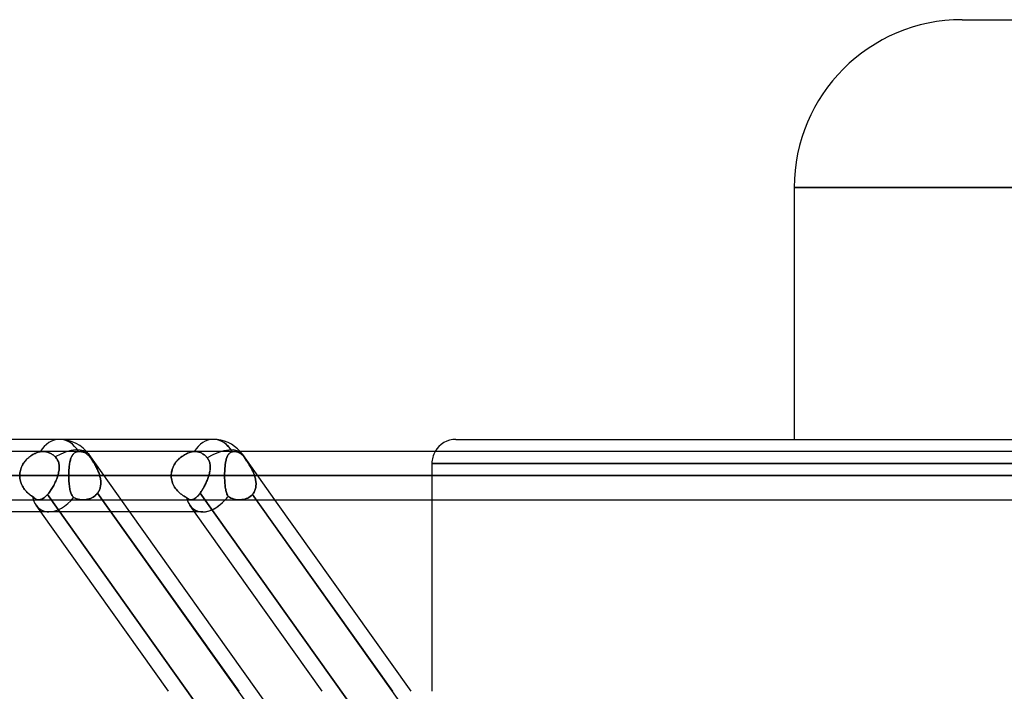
# Model space of a CAD drawing. Header units: millimetres. Extents: x -270 to 270, y -100 to 120.
# Tile 35 of 73: x -81 to -40, y 39 to 68. Entities that reach past the tile are written whole.
import ezdxf

# ---------------------------------------------------------------- set-up
doc = ezdxf.new("R2010")
doc.units = ezdxf.units.MM
doc.layers.add('MAIN-1', color=7, linetype='Continuous')
doc.layers.add('MAIN-2', color=7, linetype='Continuous')

msp = doc.modelspace()

# ---------------------------------------------------------------- linework, layer by layer
at = {"layer": 'MAIN-1'}
for p, q in [((-41.36, 67.5), (0, 67.5)), ((-48.36, 60.5), (0, 60.5)), ((-48.36, 60.5), (-48.36, 50)), ((-72.595, 50), (-139.276, 50)), ((-62.472, 50), (0, 50)), ((138.423, 49.496), (-138.423, 49.496)), ((138.963, 48.489), (-138.963, 48.489)), ((-138.299, 47.481), (138.299, 47.481)), ((-70.808, 47.481), (-65.12, 39.496)), ((-64.333, 39.496), (-70.021, 47.481)), ((-63.472, 47.481), (-63.472, 39.496)), ((-73.035, 46.978), (-138.497, 46.978)), ((-74.455, 39.496), (-79.785, 46.978)), ((-76.861, 46.978), (-71.531, 39.496)), ((-70.744, 39.496), (-76.074, 46.978)), ((-68.044, 39.496), (-73.373, 46.978))]:
    msp.add_line(p, q, dxfattribs=at)
for centre, radius, start, end in [((-41.36, 60.5), 7, 90, 180), ((-72.595, 48.489), 1.511, 41.8077, 90.0001), ((-62.472, 49), 1, 90, 150.2478)]:
    msp.add_arc(centre, radius, start, end, dxfattribs=at)
for major_axis, ratio, start_param, end_param in [((0, -1.511), 0.707107, 2.300517, 3.141593), ((-0.743, -1.441), 0.614789, 0.306691, 1.147938)]:
    msp.add_ellipse((-72.595, 48.489), major_axis=major_axis, ratio=ratio, start_param=start_param, end_param=end_param, dxfattribs=at)
at = {"layer": 'MAIN-2'}
for p, q in [((0, 60.5), (-48.36, 60.5)), ((-80.209, 49.308), (-80.251, 49.276)), ((-80.241, 49.284), (-80.199, 49.315)), ((-80.165, 49.337), (-80.209, 49.308)), ((-80.199, 49.315), (-80.156, 49.343)), ((-80.121, 49.364), (-80.165, 49.337)), ((-80.156, 49.343), (-80.113, 49.369)), ((-80.076, 49.389), (-80.121, 49.364)), ((-80.113, 49.369), (-80.069, 49.392)), ((-80.032, 49.411), (-80.076, 49.389)), ((-80.069, 49.392), (-80.026, 49.414)), ((-79.986, 49.431), (-80.032, 49.411)), ((-80.026, 49.414), (-79.982, 49.433)), ((-79.942, 49.448), (-79.986, 49.431)), ((-79.982, 49.433), (-79.938, 49.45)), ((-79.897, 49.463), (-79.942, 49.448)), ((-79.938, 49.45), (-79.895, 49.464)), ((-79.853, 49.476), (-79.897, 49.463)), ((-79.895, 49.464), (-79.852, 49.476)), ((-79.81, 49.485), (-79.853, 49.476)), ((-79.852, 49.476), (-79.81, 49.485)), ((-79.81, 49.485), (-79.789, 49.489)), ((-79.789, 49.489), (-79.81, 49.485)), ((-79.789, 49.489), (-79.769, 49.491)), ((-79.769, 49.491), (-79.789, 49.489)), ((-79.749, 49.494), (-79.769, 49.491)), ((-79.769, 49.491), (-79.749, 49.493)), ((-79.749, 49.493), (-79.729, 49.495)), ((-79.729, 49.495), (-79.749, 49.494)), ((-79.729, 49.495), (-79.71, 49.496)), ((-79.71, 49.496), (-79.729, 49.495)), ((-79.71, 49.496), (-79.69, 49.496)), ((-79.69, 49.496), (-79.71, 49.496)), ((-79.69, 49.496), (-79.656, 49.495)), ((-79.656, 49.495), (-79.69, 49.496)), ((-79.656, 49.495), (-79.62, 49.492)), ((-79.62, 49.492), (-79.656, 49.495)), ((-79.62, 49.492), (-79.583, 49.487)), ((-79.583, 49.487), (-79.62, 49.492)), ((-79.583, 49.487), (-79.547, 49.48)), ((-79.547, 49.48), (-79.583, 49.487)), ((-79.547, 49.48), (-79.51, 49.471)), ((-79.51, 49.471), (-79.547, 49.48)), ((-79.51, 49.471), (-79.474, 49.459)), ((-79.474, 49.459), (-79.51, 49.471)), ((-79.474, 49.459), (-79.439, 49.446)), ((-79.439, 49.446), (-79.474, 49.459)), ((-79.439, 49.446), (-79.405, 49.431)), ((-79.405, 49.431), (-79.439, 49.446)), ((-79.405, 49.431), (-79.373, 49.415)), ((-79.373, 49.415), (-79.405, 49.431)), ((-79.373, 49.415), (-79.341, 49.396)), ((-79.341, 49.396), (-79.373, 49.415)), ((-79.341, 49.396), (-79.309, 49.376)), ((-79.309, 49.376), (-79.341, 49.396)), ((-79.309, 49.376), (-79.277, 49.353)), ((-79.277, 49.353), (-79.309, 49.376)), ((-79.277, 49.353), (-79.245, 49.328)), ((-79.245, 49.328), (-79.277, 49.353)), ((-79.245, 49.328), (-79.215, 49.301)), ((-79.215, 49.301), (-79.245, 49.328)), ((-79.215, 49.301), (-79.185, 49.273)), ((-79.185, 49.273), (-79.215, 49.301)), ((-78.498, 49.288), (-78.514, 49.253)), ((-78.505, 49.275), (-78.49, 49.304)), ((-78.481, 49.32), (-78.498, 49.288)), ((-78.49, 49.304), (-78.475, 49.331)), ((-78.463, 49.35), (-78.481, 49.32)), ((-78.475, 49.331), (-78.458, 49.356)), ((-78.442, 49.377), (-78.463, 49.35)), ((-78.458, 49.356), (-78.44, 49.379)), ((-78.42, 49.401), (-78.442, 49.377)), ((-78.44, 49.379), (-78.421, 49.4)), ((-78.421, 49.4), (-78.401, 49.419)), ((-78.397, 49.423), (-78.42, 49.401)), ((-78.401, 49.419), (-78.379, 49.437)), ((-78.371, 49.442), (-78.397, 49.423)), ((-78.379, 49.437), (-78.355, 49.452)), ((-78.343, 49.458), (-78.371, 49.442)), ((-78.355, 49.452), (-78.329, 49.465)), ((-78.313, 49.472), (-78.343, 49.458)), ((-78.329, 49.465), (-78.302, 49.476)), ((-78.281, 49.482), (-78.313, 49.472)), ((-78.302, 49.476), (-78.272, 49.485)), ((-78.246, 49.49), (-78.281, 49.482)), ((-78.272, 49.485), (-78.241, 49.491)), ((-78.209, 49.495), (-78.246, 49.49)), ((-78.241, 49.491), (-78.209, 49.495)), ((-78.203, 49.495), (-78.209, 49.495)), ((-78.209, 49.495), (-78.203, 49.495)), ((-78.197, 49.496), (-78.203, 49.495)), ((-78.203, 49.495), (-78.197, 49.496)), ((-78.19, 49.496), (-78.197, 49.496)), ((-78.197, 49.496), (-78.19, 49.496)), ((-78.184, 49.496), (-78.19, 49.496)), ((-78.19, 49.496), (-78.184, 49.496)), ((-78.178, 49.496), (-78.184, 49.496)), ((-78.184, 49.496), (-78.178, 49.496)), ((-78.172, 49.496), (-78.178, 49.496)), ((-78.178, 49.496), (-78.172, 49.496)), ((-78.144, 49.495), (-78.172, 49.496)), ((-78.172, 49.496), (-78.144, 49.495)), ((-78.115, 49.493), (-78.144, 49.495)), ((-78.144, 49.495), (-78.115, 49.493)), ((-78.085, 49.488), (-78.115, 49.493)), ((-78.115, 49.493), (-78.085, 49.488)), ((-78.055, 49.481), (-78.085, 49.488)), ((-78.085, 49.488), (-78.055, 49.481)), ((-78.025, 49.472), (-78.055, 49.481)), ((-78.055, 49.481), (-78.025, 49.472)), ((-77.996, 49.462), (-78.025, 49.472)), ((-78.025, 49.472), (-77.996, 49.462)), ((-77.967, 49.449), (-77.996, 49.462)), ((-77.996, 49.462), (-77.967, 49.449)), ((-77.94, 49.435), (-77.967, 49.449)), ((-77.967, 49.449), (-77.94, 49.435)), ((-77.913, 49.42), (-77.94, 49.435)), ((-77.94, 49.435), (-77.913, 49.42)), ((-77.887, 49.403), (-77.913, 49.42)), ((-77.913, 49.42), (-77.887, 49.403)), ((-77.861, 49.384), (-77.887, 49.403)), ((-77.887, 49.403), (-77.861, 49.384)), ((-77.835, 49.363), (-77.861, 49.384)), ((-77.861, 49.384), (-77.835, 49.363)), ((-77.809, 49.339), (-77.835, 49.363)), ((-77.835, 49.363), (-77.809, 49.339)), ((-77.784, 49.314), (-77.809, 49.339)), ((-77.809, 49.339), (-77.784, 49.314)), ((-77.759, 49.288), (-77.784, 49.314)), ((-77.784, 49.314), (-77.759, 49.288)), ((-76.074, 46.978), (-77.775, 49.366)), ((-77.736, 49.26), (-77.759, 49.288)), ((-77.759, 49.288), (-77.736, 49.26)), ((-73.901, 49.288), (-73.946, 49.253)), ((-73.918, 49.275), (-73.878, 49.304)), ((-73.854, 49.32), (-73.901, 49.288)), ((-73.878, 49.304), (-73.838, 49.331)), ((-73.807, 49.35), (-73.854, 49.32)), ((-73.838, 49.331), (-73.797, 49.356)), ((-73.76, 49.377), (-73.807, 49.35)), ((-73.797, 49.356), (-73.756, 49.379)), ((-73.713, 49.401), (-73.76, 49.377)), ((-73.756, 49.379), (-73.715, 49.4)), ((-73.715, 49.4), (-73.673, 49.419)), ((-73.665, 49.423), (-73.713, 49.401)), ((-73.673, 49.419), (-73.632, 49.437)), ((-73.618, 49.442), (-73.665, 49.423)), ((-73.632, 49.437), (-73.59, 49.452)), ((-73.571, 49.458), (-73.618, 49.442)), ((-73.59, 49.452), (-73.549, 49.465)), ((-73.525, 49.472), (-73.571, 49.458)), ((-73.549, 49.465), (-73.508, 49.476)), ((-73.479, 49.482), (-73.525, 49.472)), ((-73.508, 49.476), (-73.468, 49.485)), ((-73.435, 49.49), (-73.479, 49.482)), ((-73.468, 49.485), (-73.429, 49.491)), ((-73.392, 49.495), (-73.435, 49.49)), ((-73.429, 49.491), (-73.392, 49.495)), ((-73.392, 49.495), (-73.385, 49.495)), ((-73.385, 49.495), (-73.392, 49.495)), ((-73.385, 49.495), (-73.378, 49.496)), ((-73.378, 49.496), (-73.385, 49.495)), ((-73.378, 49.496), (-73.372, 49.496)), ((-73.372, 49.496), (-73.378, 49.496)), ((-73.372, 49.496), (-73.365, 49.496)), ((-73.365, 49.496), (-73.372, 49.496)), ((-73.365, 49.496), (-73.358, 49.496)), ((-73.358, 49.496), (-73.365, 49.496)), ((-73.358, 49.496), (-73.352, 49.496)), ((-73.352, 49.496), (-73.358, 49.496)), ((-73.352, 49.496), (-73.321, 49.495)), ((-73.321, 49.495), (-73.352, 49.496)), ((-73.321, 49.495), (-73.288, 49.493)), ((-73.288, 49.493), (-73.321, 49.495)), ((-73.288, 49.493), (-73.256, 49.488)), ((-73.256, 49.488), (-73.288, 49.493)), ((-73.256, 49.488), (-73.223, 49.481)), ((-73.223, 49.481), (-73.256, 49.488)), ((-73.223, 49.481), (-73.19, 49.472)), ((-73.19, 49.472), (-73.223, 49.481)), ((-73.19, 49.472), (-73.157, 49.462)), ((-73.157, 49.462), (-73.19, 49.472)), ((-73.157, 49.462), (-73.126, 49.449)), ((-73.126, 49.449), (-73.157, 49.462)), ((-73.126, 49.449), (-73.095, 49.435)), ((-73.095, 49.435), (-73.126, 49.449)), ((-73.095, 49.435), (-73.066, 49.42)), ((-73.066, 49.42), (-73.095, 49.435)), ((-73.066, 49.42), (-73.037, 49.403)), ((-73.037, 49.403), (-73.066, 49.42)), ((-73.037, 49.403), (-73.008, 49.384)), ((-73.008, 49.384), (-73.037, 49.403)), ((-73.008, 49.384), (-72.979, 49.363)), ((-72.979, 49.363), (-73.008, 49.384)), ((-72.979, 49.363), (-72.95, 49.339)), ((-72.95, 49.339), (-72.979, 49.363)), ((-72.95, 49.339), (-72.922, 49.314)), ((-72.922, 49.314), (-72.95, 49.339)), ((-72.922, 49.314), (-72.895, 49.288)), ((-72.895, 49.288), (-72.922, 49.314)), ((-72.895, 49.288), (-72.869, 49.26)), ((-72.869, 49.26), (-72.895, 49.288)), ((-72.001, 49.308), (-72.016, 49.276)), ((-72.012, 49.284), (-71.997, 49.315)), ((-71.985, 49.337), (-72.001, 49.308)), ((-71.997, 49.315), (-71.981, 49.343)), ((-71.967, 49.364), (-71.985, 49.337)), ((-71.981, 49.343), (-71.964, 49.369)), ((-71.948, 49.389), (-71.967, 49.364)), ((-71.964, 49.369), (-71.945, 49.392)), ((-71.927, 49.411), (-71.948, 49.389)), ((-71.945, 49.392), (-71.924, 49.414)), ((-71.904, 49.431), (-71.927, 49.411)), ((-71.924, 49.414), (-71.901, 49.433)), ((-71.879, 49.448), (-71.904, 49.431)), ((-71.901, 49.433), (-71.877, 49.45)), ((-71.852, 49.463), (-71.879, 49.448)), ((-71.877, 49.45), (-71.85, 49.464)), ((-71.823, 49.476), (-71.852, 49.463)), ((-71.85, 49.464), (-71.822, 49.476)), ((-71.791, 49.485), (-71.823, 49.476)), ((-71.822, 49.476), (-71.791, 49.485)), ((-71.775, 49.489), (-71.791, 49.485)), ((-71.791, 49.485), (-71.775, 49.489)), ((-71.76, 49.491), (-71.775, 49.489)), ((-71.775, 49.489), (-71.76, 49.491)), ((-71.745, 49.494), (-71.76, 49.491)), ((-71.76, 49.491), (-71.745, 49.493)), ((-71.729, 49.495), (-71.745, 49.494)), ((-71.745, 49.493), (-71.729, 49.495)), ((-71.714, 49.496), (-71.729, 49.495)), ((-71.729, 49.495), (-71.714, 49.496)), ((-71.7, 49.496), (-71.714, 49.496)), ((-71.714, 49.496), (-71.7, 49.496)), ((-71.673, 49.495), (-71.7, 49.496)), ((-71.7, 49.496), (-71.673, 49.495)), ((-71.646, 49.492), (-71.673, 49.495)), ((-71.673, 49.495), (-71.646, 49.492)), ((-71.618, 49.487), (-71.646, 49.492)), ((-71.646, 49.492), (-71.618, 49.487)), ((-71.59, 49.48), (-71.618, 49.487)), ((-71.618, 49.487), (-71.59, 49.48)), ((-71.562, 49.471), (-71.59, 49.48)), ((-71.59, 49.48), (-71.562, 49.471)), ((-71.535, 49.459), (-71.562, 49.471)), ((-71.562, 49.471), (-71.535, 49.459)), ((-71.508, 49.446), (-71.535, 49.459)), ((-71.535, 49.459), (-71.508, 49.446)), ((-71.482, 49.431), (-71.508, 49.446)), ((-71.508, 49.446), (-71.482, 49.431)), ((-71.458, 49.415), (-71.482, 49.431)), ((-71.482, 49.431), (-71.458, 49.415)), ((-71.434, 49.396), (-71.458, 49.415)), ((-71.458, 49.415), (-71.434, 49.396)), ((-71.409, 49.376), (-71.434, 49.396)), ((-71.434, 49.396), (-71.409, 49.376)), ((-71.385, 49.353), (-71.409, 49.376)), ((-71.409, 49.376), (-71.385, 49.353)), ((-71.361, 49.328), (-71.385, 49.353)), ((-71.385, 49.353), (-71.361, 49.328)), ((-70.021, 47.481), (-71.364, 49.366)), ((-71.337, 49.301), (-71.361, 49.328)), ((-71.361, 49.328), (-71.337, 49.301)), ((-71.315, 49.273), (-71.337, 49.301)), ((-71.337, 49.301), (-71.315, 49.273)), ((-80.563, 48.909), (-80.587, 48.86)), ((-80.584, 48.865), (-80.56, 48.915)), ((-80.536, 48.957), (-80.563, 48.909)), ((-80.56, 48.915), (-80.533, 48.963)), ((-80.508, 49.003), (-80.536, 48.957)), ((-80.533, 48.963), (-80.503, 49.01)), ((-80.476, 49.047), (-80.508, 49.003)), ((-80.503, 49.01), (-80.471, 49.055)), ((-80.443, 49.09), (-80.476, 49.047)), ((-80.471, 49.055), (-80.437, 49.098)), ((-80.408, 49.131), (-80.443, 49.09)), ((-80.437, 49.098), (-80.401, 49.14)), ((-80.371, 49.17), (-80.408, 49.131)), ((-80.401, 49.14), (-80.363, 49.179)), ((-80.333, 49.208), (-80.371, 49.17)), ((-80.363, 49.179), (-80.323, 49.216)), ((-80.293, 49.243), (-80.333, 49.208)), ((-80.323, 49.216), (-80.283, 49.251)), ((-80.251, 49.276), (-80.293, 49.243)), ((-80.283, 49.251), (-80.241, 49.284)), ((-79.185, 49.273), (-79.157, 49.242)), ((-79.157, 49.242), (-79.185, 49.273)), ((-79.157, 49.242), (-79.131, 49.209)), ((-79.13, 49.208), (-79.157, 49.242)), ((-79.131, 49.209), (-79.107, 49.174)), ((-79.107, 49.174), (-79.13, 49.208)), ((-79.107, 49.174), (-79.087, 49.137)), ((-79.086, 49.137), (-79.107, 49.174)), ((-79.087, 49.137), (-79.069, 49.1)), ((-79.069, 49.099), (-79.086, 49.137)), ((-79.069, 49.1), (-79.054, 49.061)), ((-79.054, 49.061), (-79.069, 49.099)), ((-79.054, 49.061), (-79.042, 49.021)), ((-79.042, 49.021), (-79.054, 49.061)), ((-79.042, 49.021), (-79.033, 48.98)), ((-79.033, 48.981), (-79.042, 49.021)), ((-79.027, 48.939), (-79.033, 48.981)), ((-79.033, 48.98), (-79.027, 48.939)), ((-79.027, 48.939), (-79.022, 48.897)), ((-79.023, 48.898), (-79.027, 48.939)), ((-79.021, 48.855), (-79.023, 48.898)), ((-79.022, 48.897), (-79.021, 48.854)), ((-78.598, 48.893), (-78.604, 48.839)), ((-78.604, 48.842), (-78.599, 48.889)), ((-78.599, 48.889), (-78.593, 48.934)), ((-78.591, 48.945), (-78.598, 48.893)), ((-78.593, 48.934), (-78.586, 48.979)), ((-78.584, 48.996), (-78.591, 48.945)), ((-78.586, 48.979), (-78.579, 49.021)), ((-78.575, 49.044), (-78.584, 48.996)), ((-78.579, 49.021), (-78.571, 49.063)), ((-78.565, 49.09), (-78.575, 49.044)), ((-78.571, 49.063), (-78.562, 49.103)), ((-78.554, 49.135), (-78.565, 49.09)), ((-78.562, 49.103), (-78.552, 49.141)), ((-78.542, 49.177), (-78.554, 49.135)), ((-78.552, 49.141), (-78.542, 49.177)), ((-78.529, 49.216), (-78.542, 49.177)), ((-78.542, 49.177), (-78.53, 49.212)), ((-78.53, 49.212), (-78.518, 49.244)), ((-78.514, 49.253), (-78.529, 49.216)), ((-78.518, 49.244), (-78.505, 49.275)), ((-77.714, 49.231), (-77.736, 49.26)), ((-77.736, 49.26), (-77.714, 49.231)), ((-77.692, 49.2), (-77.714, 49.231)), ((-77.714, 49.231), (-77.691, 49.2)), ((-77.669, 49.168), (-77.692, 49.2)), ((-77.691, 49.2), (-77.669, 49.167)), ((-77.646, 49.134), (-77.669, 49.168)), ((-77.669, 49.167), (-77.645, 49.133)), ((-77.623, 49.099), (-77.646, 49.134)), ((-77.645, 49.133), (-77.622, 49.097)), ((-77.6, 49.063), (-77.623, 49.099)), ((-77.622, 49.097), (-77.598, 49.061)), ((-77.577, 49.027), (-77.6, 49.063)), ((-77.598, 49.061), (-77.575, 49.024)), ((-77.554, 48.989), (-77.577, 49.027)), ((-77.575, 49.024), (-77.552, 48.985)), ((-77.532, 48.951), (-77.554, 48.989)), ((-77.552, 48.985), (-77.529, 48.947)), ((-77.51, 48.912), (-77.532, 48.951)), ((-77.529, 48.947), (-77.507, 48.907)), ((-77.488, 48.872), (-77.51, 48.912)), ((-77.507, 48.907), (-77.485, 48.867)), ((-74.246, 48.893), (-74.271, 48.839)), ((-74.27, 48.842), (-74.248, 48.889)), ((-74.248, 48.889), (-74.223, 48.934)), ((-74.217, 48.945), (-74.246, 48.893)), ((-74.223, 48.934), (-74.197, 48.979)), ((-74.185, 48.996), (-74.217, 48.945)), ((-74.197, 48.979), (-74.167, 49.021)), ((-74.151, 49.044), (-74.185, 48.996)), ((-74.167, 49.021), (-74.136, 49.063)), ((-74.114, 49.09), (-74.151, 49.044)), ((-74.136, 49.063), (-74.103, 49.103)), ((-74.075, 49.135), (-74.114, 49.09)), ((-74.103, 49.103), (-74.069, 49.141)), ((-74.033, 49.177), (-74.075, 49.135)), ((-74.069, 49.141), (-74.033, 49.177)), ((-73.99, 49.216), (-74.033, 49.177)), ((-74.033, 49.177), (-73.996, 49.212)), ((-73.996, 49.212), (-73.957, 49.244)), ((-73.946, 49.253), (-73.99, 49.216)), ((-73.957, 49.244), (-73.918, 49.275)), ((-72.869, 49.26), (-72.845, 49.231)), ((-72.845, 49.231), (-72.869, 49.26)), ((-72.845, 49.231), (-72.821, 49.2)), ((-72.822, 49.2), (-72.845, 49.231)), ((-72.8, 49.168), (-72.822, 49.2)), ((-72.821, 49.2), (-72.8, 49.167)), ((-72.782, 49.134), (-72.8, 49.168)), ((-72.8, 49.167), (-72.781, 49.133)), ((-72.766, 49.099), (-72.782, 49.134)), ((-72.781, 49.133), (-72.765, 49.097)), ((-72.752, 49.063), (-72.766, 49.099)), ((-72.765, 49.097), (-72.752, 49.061)), ((-72.741, 49.027), (-72.752, 49.063)), ((-72.752, 49.061), (-72.741, 49.024)), ((-72.733, 48.989), (-72.741, 49.027)), ((-72.741, 49.024), (-72.732, 48.985)), ((-72.726, 48.951), (-72.733, 48.989)), ((-72.732, 48.985), (-72.726, 48.947)), ((-72.722, 48.912), (-72.726, 48.951)), ((-72.726, 48.947), (-72.722, 48.907)), ((-72.72, 48.872), (-72.722, 48.912)), ((-72.722, 48.907), (-72.719, 48.867)), ((-72.103, 48.865), (-72.098, 48.915)), ((-72.098, 48.909), (-72.103, 48.86)), ((-72.098, 48.915), (-72.092, 48.963)), ((-72.093, 48.957), (-72.098, 48.909)), ((-72.086, 49.003), (-72.093, 48.957)), ((-72.092, 48.963), (-72.085, 49.01)), ((-72.079, 49.047), (-72.086, 49.003)), ((-72.085, 49.01), (-72.078, 49.055)), ((-72.071, 49.09), (-72.079, 49.047)), ((-72.078, 49.055), (-72.069, 49.098)), ((-72.062, 49.131), (-72.071, 49.09)), ((-72.069, 49.098), (-72.06, 49.14)), ((-72.052, 49.17), (-72.062, 49.131)), ((-72.06, 49.14), (-72.05, 49.179)), ((-72.041, 49.208), (-72.052, 49.17)), ((-72.05, 49.179), (-72.038, 49.216)), ((-72.029, 49.243), (-72.041, 49.208)), ((-72.038, 49.216), (-72.026, 49.251)), ((-72.016, 49.276), (-72.029, 49.243)), ((-72.026, 49.251), (-72.012, 49.284)), ((-71.292, 49.242), (-71.315, 49.273)), ((-71.315, 49.273), (-71.292, 49.242)), ((-71.268, 49.208), (-71.292, 49.242)), ((-71.292, 49.242), (-71.268, 49.209)), ((-71.268, 49.209), (-71.244, 49.174)), ((-71.243, 49.174), (-71.268, 49.208)), ((-71.244, 49.174), (-71.218, 49.137)), ((-71.218, 49.137), (-71.243, 49.174)), ((-71.192, 49.099), (-71.218, 49.137)), ((-71.218, 49.137), (-71.193, 49.1)), ((-71.193, 49.1), (-71.167, 49.061)), ((-71.167, 49.061), (-71.192, 49.099)), ((-71.141, 49.021), (-71.167, 49.061)), ((-71.167, 49.061), (-71.141, 49.021)), ((-71.116, 48.981), (-71.141, 49.021)), ((-71.141, 49.021), (-71.115, 48.98)), ((-71.09, 48.939), (-71.116, 48.981)), ((-71.115, 48.98), (-71.09, 48.939)), ((-71.065, 48.898), (-71.09, 48.939)), ((-71.09, 48.939), (-71.065, 48.897)), ((-71.041, 48.855), (-71.065, 48.898)), ((-71.065, 48.897), (-71.04, 48.854)), ((-63.472, 49), (-63.472, 47.481)), ((0, 49), (-63.472, 49)), ((-63.472, 49), (0, 49)), ((-138.963, 48.489), (138.963, 48.489)), ((137.431, 48.489), (-137.431, 48.489)), ((-137.431, 48.489), (137.431, 48.489)), ((-127.737, 48.489), (127.737, 48.489)), ((127.737, 48.489), (-127.737, 48.489)), ((126.312, 48.489), (-126.312, 48.489)), ((-126.312, 48.489), (126.312, 48.489)), ((-116.617, 48.489), (116.617, 48.489)), ((116.617, 48.489), (-116.617, 48.489)), ((115.192, 48.489), (-115.192, 48.489)), ((-115.192, 48.489), (115.192, 48.489)), ((-79.079, 48.489), (-106.191, 48.489)), ((-106.191, 48.489), (-79.079, 48.489)), ((-105.496, 48.489), (105.496, 48.489)), ((105.496, 48.489), (-105.496, 48.489)), ((104.07, 48.489), (-104.07, 48.489)), ((-104.07, 48.489), (104.07, 48.489)), ((-94.373, 48.489), (94.373, 48.489)), ((94.373, 48.489), (-94.373, 48.489)), ((92.947, 48.489), (-92.947, 48.489)), ((-92.947, 48.489), (92.947, 48.489)), ((-88.312, 48.489), (-78.62, 48.489)), ((-78.62, 48.489), (-88.312, 48.489)), ((-74.346, 48.489), (-84.038, 48.489)), ((-84.038, 48.489), (-74.346, 48.489)), ((-83.248, 48.489), (83.248, 48.489)), ((83.248, 48.489), (-83.248, 48.489)), ((81.821, 48.489), (-81.821, 48.489)), ((-81.821, 48.489), (81.821, 48.489)), ((-81.821, 48.489), (-72.119, 48.489)), ((-72.119, 48.489), (-81.821, 48.489)), ((-80.668, 48.489), (-80.666, 48.544)), ((-80.666, 48.544), (-80.668, 48.489)), ((-80.668, 48.489), (-80.666, 48.432)), ((-80.666, 48.432), (-80.668, 48.489)), ((-80.666, 48.544), (-80.661, 48.6)), ((-80.661, 48.598), (-80.666, 48.544)), ((-80.661, 48.6), (-80.652, 48.654)), ((-80.652, 48.652), (-80.661, 48.598)), ((-80.652, 48.654), (-80.64, 48.708)), ((-80.641, 48.706), (-80.652, 48.652)), ((-80.626, 48.758), (-80.641, 48.706)), ((-80.64, 48.708), (-80.625, 48.762)), ((-80.608, 48.81), (-80.626, 48.758)), ((-80.625, 48.762), (-80.606, 48.814)), ((-80.587, 48.86), (-80.608, 48.81)), ((-80.606, 48.814), (-80.584, 48.865)), ((-79.079, 48.489), (-79.093, 48.443)), ((-79.093, 48.443), (-79.079, 48.489)), ((-79.065, 48.536), (-79.079, 48.489)), ((-79.079, 48.489), (-79.065, 48.536)), ((-79.053, 48.583), (-79.065, 48.536)), ((-79.065, 48.536), (-79.053, 48.583)), ((-79.043, 48.63), (-79.053, 48.583)), ((-79.053, 48.583), (-79.043, 48.63)), ((-79.035, 48.676), (-79.043, 48.63)), ((-79.043, 48.63), (-79.035, 48.676)), ((-79.035, 48.676), (-79.028, 48.722)), ((-79.028, 48.721), (-79.035, 48.676)), ((-79.028, 48.722), (-79.024, 48.767)), ((-79.024, 48.766), (-79.028, 48.721)), ((-79.021, 48.811), (-79.024, 48.766)), ((-79.024, 48.767), (-79.021, 48.811)), ((-79.021, 48.811), (-79.021, 48.855)), ((-79.021, 48.854), (-79.021, 48.811)), ((-78.618, 48.609), (-78.62, 48.549)), ((-78.62, 48.541), (-78.619, 48.592)), ((-78.62, 48.549), (-78.62, 48.489)), ((-78.62, 48.489), (-78.62, 48.541)), ((-78.62, 48.489), (-74.346, 48.489)), ((-74.346, 48.489), (-78.62, 48.489)), ((-78.62, 48.425), (-78.62, 48.489)), ((-78.62, 48.489), (-78.62, 48.426)), ((-78.619, 48.592), (-78.617, 48.644)), ((-78.616, 48.668), (-78.618, 48.609)), ((-78.617, 48.644), (-78.615, 48.694)), ((-78.613, 48.726), (-78.616, 48.668)), ((-78.615, 48.694), (-78.612, 48.744)), ((-78.609, 48.783), (-78.613, 48.726)), ((-78.612, 48.744), (-78.608, 48.793)), ((-78.604, 48.839), (-78.609, 48.783)), ((-78.608, 48.793), (-78.604, 48.842)), ((-77.467, 48.832), (-77.488, 48.872)), ((-77.485, 48.867), (-77.464, 48.826)), ((-77.446, 48.791), (-77.467, 48.832)), ((-77.464, 48.826), (-77.443, 48.785)), ((-77.426, 48.749), (-77.446, 48.791)), ((-77.443, 48.785), (-77.424, 48.743)), ((-77.408, 48.707), (-77.426, 48.749)), ((-77.424, 48.743), (-77.405, 48.701)), ((-77.39, 48.664), (-77.408, 48.707)), ((-77.405, 48.701), (-77.388, 48.659)), ((-77.373, 48.621), (-77.39, 48.664)), ((-77.388, 48.659), (-77.371, 48.617)), ((-77.357, 48.577), (-77.373, 48.621)), ((-77.371, 48.617), (-77.356, 48.574)), ((-77.342, 48.533), (-77.357, 48.577)), ((-77.356, 48.574), (-77.342, 48.532)), ((-77.329, 48.489), (-77.342, 48.533)), ((-77.342, 48.532), (-77.329, 48.489)), ((-72.778, 48.489), (-77.329, 48.489)), ((-77.329, 48.489), (-72.778, 48.489)), ((-77.318, 48.447), (-77.329, 48.489)), ((-77.329, 48.489), (-77.318, 48.447)), ((-74.344, 48.549), (-74.346, 48.489)), ((-74.346, 48.489), (-74.344, 48.541)), ((-74.346, 48.489), (-74.343, 48.426)), ((-74.343, 48.425), (-74.346, 48.489)), ((-74.337, 48.609), (-74.344, 48.549)), ((-74.344, 48.541), (-74.339, 48.592)), ((-74.339, 48.592), (-74.332, 48.644)), ((-74.327, 48.668), (-74.337, 48.609)), ((-74.332, 48.644), (-74.321, 48.694)), ((-74.312, 48.726), (-74.327, 48.668)), ((-74.321, 48.694), (-74.307, 48.744)), ((-74.294, 48.783), (-74.312, 48.726)), ((-74.307, 48.744), (-74.29, 48.793)), ((-74.271, 48.839), (-74.294, 48.783)), ((-74.29, 48.793), (-74.27, 48.842)), ((-72.778, 48.489), (-72.791, 48.447)), ((-72.791, 48.447), (-72.778, 48.489)), ((-72.778, 48.489), (-72.765, 48.533)), ((-72.766, 48.532), (-72.778, 48.489)), ((-72.755, 48.574), (-72.766, 48.532)), ((-72.765, 48.533), (-72.754, 48.577)), ((-72.745, 48.617), (-72.755, 48.574)), ((-72.754, 48.577), (-72.744, 48.621)), ((-72.737, 48.659), (-72.745, 48.617)), ((-72.744, 48.621), (-72.736, 48.664)), ((-72.73, 48.701), (-72.737, 48.659)), ((-72.736, 48.664), (-72.729, 48.707)), ((-72.725, 48.743), (-72.73, 48.701)), ((-72.729, 48.707), (-72.724, 48.749)), ((-72.721, 48.785), (-72.725, 48.743)), ((-72.724, 48.749), (-72.721, 48.791)), ((-72.721, 48.791), (-72.719, 48.832)), ((-72.719, 48.826), (-72.721, 48.785)), ((-72.719, 48.832), (-72.72, 48.872)), ((-72.719, 48.867), (-72.719, 48.826)), ((-72.119, 48.544), (-72.118, 48.6)), ((-72.118, 48.598), (-72.119, 48.544)), ((-72.119, 48.544), (-72.119, 48.489)), ((-72.119, 48.489), (-72.119, 48.544)), ((-72.119, 48.489), (72.119, 48.489)), ((72.119, 48.489), (-72.119, 48.489)), ((-72.119, 48.432), (-72.119, 48.489)), ((-72.119, 48.489), (-72.119, 48.432)), ((-72.118, 48.6), (-72.116, 48.654)), ((-72.116, 48.652), (-72.118, 48.598)), ((-72.116, 48.654), (-72.114, 48.708)), ((-72.114, 48.706), (-72.116, 48.652)), ((-72.114, 48.708), (-72.111, 48.762)), ((-72.111, 48.758), (-72.114, 48.706)), ((-72.111, 48.762), (-72.107, 48.814)), ((-72.107, 48.81), (-72.111, 48.758)), ((-72.107, 48.814), (-72.103, 48.865)), ((-72.103, 48.86), (-72.107, 48.81)), ((-71.017, 48.811), (-71.041, 48.855)), ((-71.04, 48.854), (-71.016, 48.811)), ((-70.993, 48.767), (-71.017, 48.811)), ((-71.016, 48.811), (-70.993, 48.766)), ((-70.97, 48.722), (-70.993, 48.767)), ((-70.993, 48.766), (-70.97, 48.721)), ((-70.948, 48.676), (-70.97, 48.722)), ((-70.97, 48.721), (-70.948, 48.676)), ((-70.928, 48.63), (-70.948, 48.676)), ((-70.948, 48.676), (-70.927, 48.63)), ((-70.908, 48.583), (-70.928, 48.63)), ((-70.927, 48.63), (-70.908, 48.583)), ((-70.89, 48.536), (-70.908, 48.583)), ((-70.908, 48.583), (-70.89, 48.536)), ((-70.873, 48.489), (-70.89, 48.536)), ((-70.89, 48.536), (-70.873, 48.489)), ((70.873, 48.489), (-70.873, 48.489)), ((-70.873, 48.489), (70.873, 48.489)), ((-70.859, 48.443), (-70.873, 48.489)), ((-70.873, 48.489), (-70.859, 48.443)), ((-80.666, 48.432), (-80.66, 48.375)), ((-80.66, 48.375), (-80.666, 48.432)), ((-80.66, 48.375), (-80.651, 48.319)), ((-80.651, 48.319), (-80.66, 48.375)), ((-80.651, 48.319), (-80.638, 48.263)), ((-80.639, 48.264), (-80.651, 48.319)), ((-80.623, 48.21), (-80.639, 48.264)), ((-80.638, 48.263), (-80.622, 48.209)), ((-80.603, 48.156), (-80.623, 48.21)), ((-80.622, 48.209), (-80.603, 48.155)), ((-80.581, 48.104), (-80.603, 48.156)), ((-80.603, 48.155), (-80.58, 48.103)), ((-80.555, 48.054), (-80.581, 48.104)), ((-80.58, 48.103), (-80.554, 48.052)), ((-80.527, 48.005), (-80.555, 48.054)), ((-79.25, 48.082), (-79.274, 48.038)), ((-79.274, 48.038), (-79.25, 48.082)), ((-79.227, 48.126), (-79.25, 48.082)), ((-79.25, 48.082), (-79.227, 48.126)), ((-79.204, 48.17), (-79.227, 48.126)), ((-79.227, 48.126), (-79.204, 48.17)), ((-79.183, 48.215), (-79.204, 48.17)), ((-79.204, 48.17), (-79.183, 48.215)), ((-79.163, 48.261), (-79.183, 48.215)), ((-79.183, 48.215), (-79.163, 48.261)), ((-79.144, 48.306), (-79.163, 48.261)), ((-79.163, 48.261), (-79.144, 48.306)), ((-79.125, 48.352), (-79.144, 48.306)), ((-79.144, 48.306), (-79.125, 48.352)), ((-79.109, 48.397), (-79.125, 48.352)), ((-79.125, 48.352), (-79.109, 48.397)), ((-79.093, 48.443), (-79.109, 48.397)), ((-79.109, 48.397), (-79.093, 48.443)), ((-78.62, 48.426), (-78.618, 48.363)), ((-78.618, 48.362), (-78.62, 48.425)), ((-78.618, 48.363), (-78.616, 48.301)), ((-78.616, 48.3), (-78.618, 48.362)), ((-78.616, 48.301), (-78.612, 48.241)), ((-78.612, 48.239), (-78.616, 48.3)), ((-78.612, 48.241), (-78.608, 48.181)), ((-78.608, 48.179), (-78.612, 48.239)), ((-78.608, 48.181), (-78.602, 48.123)), ((-78.602, 48.121), (-78.608, 48.179)), ((-78.602, 48.123), (-78.596, 48.066)), ((-78.596, 48.065), (-78.602, 48.121)), ((-78.596, 48.066), (-78.588, 48.012)), ((-78.588, 48.01), (-78.596, 48.065)), ((-77.309, 48.406), (-77.318, 48.447)), ((-77.318, 48.447), (-77.309, 48.406)), ((-77.301, 48.364), (-77.309, 48.406)), ((-77.309, 48.406), (-77.301, 48.364)), ((-77.294, 48.323), (-77.301, 48.364)), ((-77.301, 48.364), (-77.295, 48.323)), ((-77.297, 48.04), (-77.291, 48.079)), ((-77.291, 48.079), (-77.297, 48.04)), ((-77.295, 48.323), (-77.29, 48.282)), ((-77.29, 48.281), (-77.294, 48.323)), ((-77.287, 48.119), (-77.291, 48.079)), ((-77.291, 48.079), (-77.287, 48.118)), ((-77.29, 48.282), (-77.286, 48.241)), ((-77.286, 48.24), (-77.29, 48.281)), ((-77.287, 48.118), (-77.285, 48.159)), ((-77.285, 48.159), (-77.287, 48.119)), ((-77.286, 48.241), (-77.285, 48.2)), ((-77.285, 48.199), (-77.286, 48.24)), ((-77.285, 48.2), (-77.285, 48.159)), ((-77.285, 48.159), (-77.285, 48.199)), ((-74.343, 48.426), (-74.336, 48.363)), ((-74.336, 48.362), (-74.343, 48.425)), ((-74.336, 48.363), (-74.325, 48.301)), ((-74.325, 48.3), (-74.336, 48.362)), ((-74.325, 48.301), (-74.309, 48.241)), ((-74.308, 48.239), (-74.325, 48.3)), ((-74.309, 48.241), (-74.289, 48.181)), ((-74.288, 48.179), (-74.308, 48.239)), ((-74.289, 48.181), (-74.264, 48.123)), ((-74.264, 48.121), (-74.288, 48.179)), ((-74.264, 48.123), (-74.236, 48.066)), ((-74.235, 48.065), (-74.264, 48.121)), ((-74.236, 48.066), (-74.205, 48.012)), ((-74.204, 48.01), (-74.235, 48.065)), ((-72.966, 48.04), (-72.945, 48.079)), ((-72.945, 48.079), (-72.965, 48.04)), ((-72.925, 48.119), (-72.945, 48.079)), ((-72.945, 48.079), (-72.925, 48.118)), ((-72.905, 48.159), (-72.925, 48.119)), ((-72.925, 48.118), (-72.906, 48.159)), ((-72.906, 48.159), (-72.887, 48.199)), ((-72.887, 48.2), (-72.905, 48.159)), ((-72.869, 48.241), (-72.887, 48.2)), ((-72.887, 48.199), (-72.869, 48.24)), ((-72.851, 48.282), (-72.869, 48.241)), ((-72.869, 48.24), (-72.851, 48.281)), ((-72.835, 48.323), (-72.851, 48.282)), ((-72.851, 48.281), (-72.835, 48.323)), ((-72.819, 48.364), (-72.835, 48.323)), ((-72.835, 48.323), (-72.819, 48.364)), ((-72.804, 48.406), (-72.819, 48.364)), ((-72.819, 48.364), (-72.804, 48.406)), ((-72.791, 48.447), (-72.804, 48.406)), ((-72.804, 48.406), (-72.791, 48.447)), ((-72.118, 48.375), (-72.119, 48.432)), ((-72.119, 48.432), (-72.118, 48.375)), ((-72.116, 48.319), (-72.118, 48.375)), ((-72.118, 48.375), (-72.116, 48.319)), ((-72.113, 48.264), (-72.116, 48.319)), ((-72.116, 48.319), (-72.113, 48.263)), ((-72.11, 48.21), (-72.113, 48.264)), ((-72.113, 48.263), (-72.11, 48.209)), ((-72.107, 48.156), (-72.11, 48.21)), ((-72.11, 48.209), (-72.106, 48.155)), ((-72.102, 48.104), (-72.107, 48.156)), ((-72.106, 48.155), (-72.102, 48.103)), ((-72.097, 48.054), (-72.102, 48.104)), ((-72.102, 48.103), (-72.097, 48.052)), ((-72.091, 48.005), (-72.097, 48.054)), ((-70.846, 48.397), (-70.859, 48.443)), ((-70.859, 48.443), (-70.846, 48.397)), ((-70.835, 48.352), (-70.846, 48.397)), ((-70.846, 48.397), (-70.835, 48.352)), ((-70.826, 48.306), (-70.835, 48.352)), ((-70.835, 48.352), (-70.826, 48.306)), ((-70.818, 48.261), (-70.826, 48.306)), ((-70.826, 48.306), (-70.818, 48.261)), ((-70.813, 48.215), (-70.818, 48.261)), ((-70.818, 48.261), (-70.813, 48.215)), ((-70.815, 48.038), (-70.811, 48.082)), ((-70.811, 48.082), (-70.815, 48.038)), ((-70.81, 48.17), (-70.813, 48.215)), ((-70.813, 48.215), (-70.81, 48.17)), ((-70.811, 48.082), (-70.809, 48.126)), ((-70.809, 48.126), (-70.811, 48.082)), ((-70.809, 48.126), (-70.81, 48.17)), ((-70.81, 48.17), (-70.809, 48.126)), ((-80.554, 48.052), (-80.526, 48.003)), ((-80.496, 47.958), (-80.527, 48.005)), ((-80.526, 48.003), (-80.495, 47.955)), ((-80.463, 47.912), (-80.496, 47.958)), ((-80.495, 47.955), (-80.461, 47.91)), ((-80.428, 47.869), (-80.463, 47.912)), ((-80.461, 47.91), (-80.425, 47.866)), ((-80.39, 47.827), (-80.428, 47.869)), ((-80.425, 47.866), (-80.387, 47.824)), ((-80.351, 47.787), (-80.39, 47.827)), ((-80.387, 47.824), (-80.348, 47.784)), ((-80.31, 47.75), (-80.351, 47.787)), ((-80.348, 47.784), (-80.307, 47.747)), ((-80.268, 47.714), (-80.31, 47.75)), ((-80.307, 47.747), (-80.265, 47.712)), ((-80.224, 47.681), (-80.268, 47.714)), ((-80.265, 47.712), (-80.222, 47.679)), ((-80.18, 47.65), (-80.224, 47.681)), ((-80.222, 47.679), (-80.178, 47.649)), ((-80.134, 47.621), (-80.18, 47.65)), ((-80.178, 47.649), (-80.134, 47.621)), ((-79.592, 47.617), (-79.552, 47.656)), ((-79.552, 47.656), (-79.592, 47.617)), ((-79.552, 47.656), (-79.512, 47.698)), ((-79.512, 47.698), (-79.552, 47.656)), ((-79.484, 47.73), (-79.512, 47.698)), ((-79.512, 47.698), (-79.484, 47.73)), ((-73.386, 39.099), (-79.512, 47.698)), ((-79.512, 47.698), (-73.386, 39.099)), ((-79.457, 47.763), (-79.484, 47.73)), ((-79.484, 47.73), (-79.457, 47.763)), ((-79.43, 47.798), (-79.457, 47.763)), ((-79.457, 47.763), (-79.43, 47.798)), ((-79.403, 47.835), (-79.43, 47.798)), ((-79.43, 47.798), (-79.403, 47.835)), ((-79.376, 47.874), (-79.403, 47.835)), ((-79.403, 47.835), (-79.376, 47.874)), ((-79.349, 47.913), (-79.376, 47.874)), ((-79.376, 47.874), (-79.349, 47.913)), ((-79.323, 47.954), (-79.349, 47.913)), ((-79.349, 47.913), (-79.323, 47.954)), ((-79.298, 47.996), (-79.323, 47.954)), ((-79.323, 47.954), (-79.298, 47.996)), ((-79.274, 48.038), (-79.298, 47.996)), ((-79.298, 47.996), (-79.274, 48.038)), ((-78.588, 48.012), (-78.58, 47.959)), ((-78.58, 47.958), (-78.588, 48.01)), ((-78.58, 47.959), (-78.57, 47.909)), ((-78.57, 47.909), (-78.58, 47.958)), ((-78.559, 47.861), (-78.57, 47.909)), ((-78.57, 47.909), (-78.559, 47.861)), ((-78.547, 47.816), (-78.559, 47.861)), ((-78.559, 47.861), (-78.547, 47.816)), ((-78.533, 47.773), (-78.547, 47.816)), ((-78.547, 47.816), (-78.533, 47.773)), ((-78.518, 47.734), (-78.533, 47.773)), ((-78.533, 47.773), (-78.518, 47.734)), ((-78.502, 47.696), (-78.518, 47.734)), ((-78.518, 47.734), (-78.502, 47.696)), ((-78.484, 47.662), (-78.502, 47.696)), ((-78.502, 47.696), (-78.484, 47.662)), ((-78.464, 47.631), (-78.484, 47.662)), ((-78.484, 47.662), (-78.464, 47.631)), ((-77.548, 47.628), (-77.5, 47.667)), ((-77.499, 47.668), (-77.547, 47.628)), ((-77.5, 47.667), (-77.456, 47.711)), ((-77.456, 47.711), (-77.499, 47.668)), ((-77.417, 47.758), (-77.456, 47.711)), ((-77.456, 47.711), (-77.417, 47.758)), ((-77.417, 47.758), (-77.395, 47.789)), ((-77.395, 47.789), (-77.417, 47.758)), ((-77.417, 47.758), (-76.861, 46.978)), ((-71.302, 39.175), (-77.417, 47.758)), ((-77.395, 47.789), (-77.375, 47.822)), ((-77.375, 47.822), (-77.395, 47.789)), ((-77.375, 47.822), (-77.357, 47.856)), ((-77.357, 47.856), (-77.375, 47.822)), ((-77.357, 47.856), (-77.341, 47.891)), ((-77.341, 47.891), (-77.357, 47.856)), ((-77.341, 47.891), (-77.327, 47.927)), ((-77.327, 47.927), (-77.341, 47.891)), ((-77.327, 47.927), (-77.315, 47.964)), ((-77.315, 47.964), (-77.327, 47.927)), ((-77.305, 48.002), (-77.315, 47.964)), ((-77.315, 47.964), (-77.305, 48.001)), ((-77.305, 48.001), (-77.297, 48.04)), ((-77.297, 48.04), (-77.305, 48.002)), ((-74.205, 48.012), (-74.17, 47.959)), ((-74.169, 47.958), (-74.204, 48.01)), ((-74.17, 47.959), (-74.132, 47.909)), ((-74.131, 47.909), (-74.169, 47.958)), ((-74.132, 47.909), (-74.092, 47.861)), ((-74.091, 47.861), (-74.131, 47.909)), ((-74.092, 47.861), (-74.049, 47.816)), ((-74.049, 47.816), (-74.091, 47.861)), ((-74.049, 47.816), (-74.004, 47.773)), ((-74.004, 47.773), (-74.049, 47.816)), ((-74.004, 47.773), (-73.958, 47.734)), ((-73.958, 47.734), (-74.004, 47.773)), ((-73.958, 47.734), (-73.91, 47.696)), ((-73.91, 47.696), (-73.958, 47.734)), ((-73.91, 47.696), (-73.861, 47.662)), ((-73.861, 47.662), (-73.91, 47.696)), ((-73.861, 47.662), (-73.812, 47.631)), ((-73.812, 47.631), (-73.861, 47.662)), ((-73.215, 47.668), (-73.252, 47.628)), ((-73.252, 47.628), (-73.216, 47.667)), ((-73.216, 47.667), (-73.179, 47.711)), ((-73.179, 47.711), (-73.215, 47.668)), ((-73.179, 47.711), (-73.143, 47.758)), ((-73.143, 47.758), (-73.179, 47.711)), ((-73.12, 47.789), (-73.143, 47.758)), ((-73.143, 47.758), (-73.12, 47.789)), ((-67.028, 39.175), (-73.143, 47.758)), ((-73.143, 47.758), (-67.028, 39.175)), ((-73.097, 47.822), (-73.12, 47.789)), ((-73.12, 47.789), (-73.097, 47.822)), ((-73.074, 47.856), (-73.097, 47.822)), ((-73.097, 47.822), (-73.074, 47.856)), ((-73.052, 47.891), (-73.074, 47.856)), ((-73.074, 47.856), (-73.052, 47.891)), ((-73.029, 47.927), (-73.052, 47.891)), ((-73.052, 47.891), (-73.03, 47.927)), ((-73.03, 47.927), (-73.008, 47.964)), ((-73.008, 47.964), (-73.029, 47.927)), ((-72.986, 48.002), (-73.008, 47.964)), ((-73.008, 47.964), (-72.987, 48.001)), ((-72.987, 48.001), (-72.966, 48.04)), ((-72.965, 48.04), (-72.986, 48.002)), ((-72.097, 48.052), (-72.09, 48.003)), ((-72.084, 47.958), (-72.091, 48.005)), ((-72.09, 48.003), (-72.083, 47.955)), ((-72.076, 47.912), (-72.084, 47.958)), ((-72.083, 47.955), (-72.075, 47.91)), ((-72.067, 47.869), (-72.076, 47.912)), ((-72.075, 47.91), (-72.066, 47.866)), ((-72.057, 47.827), (-72.067, 47.869)), ((-72.066, 47.866), (-72.056, 47.824)), ((-72.046, 47.787), (-72.057, 47.827)), ((-72.056, 47.824), (-72.046, 47.784)), ((-72.034, 47.75), (-72.046, 47.787)), ((-72.046, 47.784), (-72.033, 47.747)), ((-72.021, 47.714), (-72.034, 47.75)), ((-72.033, 47.747), (-72.02, 47.712)), ((-72.006, 47.681), (-72.021, 47.714)), ((-72.02, 47.712), (-72.006, 47.679)), ((-71.99, 47.65), (-72.006, 47.681)), ((-72.006, 47.679), (-71.99, 47.649)), ((-71.972, 47.621), (-71.99, 47.65)), ((-71.99, 47.649), (-71.972, 47.621)), ((-71.005, 47.656), (-71.052, 47.617)), ((-71.052, 47.617), (-71.005, 47.656)), ((-70.963, 47.698), (-71.005, 47.656)), ((-71.005, 47.656), (-70.963, 47.698)), ((-70.963, 47.698), (-70.937, 47.73)), ((-70.937, 47.73), (-70.963, 47.698)), ((-70.963, 47.698), (-70.808, 47.481)), ((-64.837, 39.099), (-70.963, 47.698)), ((-70.937, 47.73), (-70.913, 47.763)), ((-70.913, 47.763), (-70.937, 47.73)), ((-70.913, 47.763), (-70.891, 47.798)), ((-70.891, 47.798), (-70.913, 47.763)), ((-70.891, 47.798), (-70.872, 47.835)), ((-70.872, 47.835), (-70.891, 47.798)), ((-70.872, 47.835), (-70.855, 47.874)), ((-70.855, 47.874), (-70.872, 47.835)), ((-70.855, 47.874), (-70.841, 47.913)), ((-70.841, 47.913), (-70.855, 47.874)), ((-70.841, 47.913), (-70.83, 47.954)), ((-70.83, 47.954), (-70.841, 47.913)), ((-70.83, 47.954), (-70.821, 47.996)), ((-70.821, 47.996), (-70.83, 47.954)), ((-70.821, 47.996), (-70.815, 48.038)), ((-70.815, 48.038), (-70.821, 47.996)), ((-80.134, 47.621), (-80.098, 47.586)), ((-80.098, 47.586), (-80.134, 47.621)), ((-80.098, 47.586), (-80.062, 47.556)), ((-80.062, 47.556), (-80.098, 47.586)), ((-80.062, 47.556), (-80.027, 47.531)), ((-80.027, 47.531), (-80.062, 47.556)), ((-80.027, 47.531), (-79.992, 47.511)), ((-79.992, 47.511), (-80.027, 47.531)), ((-79.992, 47.511), (-79.957, 47.496)), ((-79.957, 47.496), (-79.992, 47.511)), ((-79.785, 46.978), (-79.982, 47.253)), ((-79.957, 47.496), (-79.922, 47.486)), ((-79.922, 47.486), (-79.957, 47.496)), ((-79.922, 47.486), (-79.886, 47.482)), ((-79.886, 47.482), (-79.922, 47.486)), ((-79.886, 47.482), (-79.852, 47.482)), ((-79.852, 47.482), (-79.886, 47.482)), ((-79.852, 47.482), (-79.817, 47.487)), ((-79.817, 47.487), (-79.852, 47.482)), ((-79.817, 47.487), (-79.781, 47.497)), ((-79.781, 47.497), (-79.817, 47.487)), ((-79.781, 47.497), (-79.745, 47.511)), ((-79.745, 47.511), (-79.781, 47.497)), ((-79.745, 47.511), (-79.708, 47.531)), ((-79.708, 47.531), (-79.745, 47.511)), ((-79.708, 47.531), (-79.67, 47.555)), ((-79.67, 47.555), (-79.708, 47.531)), ((-79.631, 47.584), (-79.67, 47.555)), ((-79.67, 47.555), (-79.631, 47.583)), ((-79.631, 47.583), (-79.592, 47.617)), ((-79.592, 47.617), (-79.631, 47.584)), ((-78.443, 47.602), (-78.464, 47.631)), ((-78.464, 47.631), (-78.443, 47.602)), ((-78.42, 47.576), (-78.443, 47.602)), ((-78.443, 47.602), (-78.42, 47.576)), ((-78.359, 47.548), (-78.42, 47.576)), ((-78.42, 47.576), (-78.359, 47.548)), ((-78.295, 47.524), (-78.359, 47.548)), ((-78.359, 47.548), (-78.295, 47.524)), ((-78.229, 47.506), (-78.295, 47.524)), ((-78.295, 47.524), (-78.23, 47.506)), ((-78.23, 47.506), (-78.163, 47.493)), ((-78.162, 47.493), (-78.229, 47.506)), ((-78.163, 47.493), (-78.095, 47.484)), ((-78.095, 47.484), (-78.162, 47.493)), ((-78.026, 47.481), (-78.095, 47.484)), ((-78.095, 47.484), (-78.027, 47.481)), ((-78.027, 47.481), (-77.962, 47.483)), ((-77.961, 47.483), (-78.026, 47.481)), ((-77.962, 47.483), (-77.897, 47.49)), ((-77.897, 47.49), (-77.961, 47.483)), ((-77.833, 47.501), (-77.897, 47.49)), ((-77.897, 47.49), (-77.833, 47.501)), ((-77.771, 47.517), (-77.833, 47.501)), ((-77.833, 47.501), (-77.771, 47.517)), ((-77.711, 47.538), (-77.771, 47.517)), ((-77.771, 47.517), (-77.711, 47.538)), ((-77.653, 47.563), (-77.711, 47.538)), ((-77.711, 47.538), (-77.654, 47.563)), ((-77.654, 47.563), (-77.599, 47.593)), ((-77.599, 47.593), (-77.653, 47.563)), ((-77.547, 47.628), (-77.599, 47.593)), ((-77.599, 47.593), (-77.548, 47.628)), ((-73.812, 47.631), (-73.762, 47.602)), ((-73.762, 47.602), (-73.812, 47.631)), ((-73.762, 47.602), (-73.712, 47.576)), ((-73.712, 47.576), (-73.762, 47.602)), ((-73.712, 47.576), (-73.679, 47.548)), ((-73.679, 47.548), (-73.712, 47.576)), ((-73.679, 47.548), (-73.647, 47.524)), ((-73.646, 47.524), (-73.679, 47.548)), ((-73.647, 47.524), (-73.614, 47.506)), ((-73.614, 47.506), (-73.646, 47.524)), ((-73.614, 47.506), (-73.583, 47.493)), ((-73.582, 47.493), (-73.614, 47.506)), ((-73.583, 47.493), (-73.551, 47.484)), ((-73.55, 47.484), (-73.582, 47.493)), ((-73.373, 46.978), (-73.57, 47.253)), ((-73.551, 47.484), (-73.518, 47.481)), ((-73.518, 47.481), (-73.55, 47.484)), ((-73.518, 47.481), (-73.487, 47.483)), ((-73.487, 47.483), (-73.518, 47.481)), ((-73.487, 47.483), (-73.456, 47.49)), ((-73.455, 47.49), (-73.487, 47.483)), ((-73.456, 47.49), (-73.423, 47.501)), ((-73.423, 47.501), (-73.455, 47.49)), ((-73.423, 47.501), (-73.39, 47.517)), ((-73.39, 47.517), (-73.423, 47.501)), ((-73.39, 47.517), (-73.357, 47.538)), ((-73.357, 47.538), (-73.39, 47.517)), ((-73.357, 47.538), (-73.323, 47.563)), ((-73.322, 47.563), (-73.357, 47.538)), ((-73.323, 47.563), (-73.288, 47.593)), ((-73.287, 47.593), (-73.322, 47.563)), ((-73.288, 47.593), (-73.252, 47.628)), ((-73.252, 47.628), (-73.287, 47.593)), ((-71.915, 47.586), (-71.972, 47.621)), ((-71.972, 47.621), (-71.915, 47.586)), ((-71.855, 47.556), (-71.915, 47.586)), ((-71.915, 47.586), (-71.855, 47.556)), ((-71.792, 47.531), (-71.855, 47.556)), ((-71.855, 47.556), (-71.792, 47.531)), ((-71.727, 47.511), (-71.792, 47.531)), ((-71.792, 47.531), (-71.727, 47.511)), ((-71.661, 47.496), (-71.727, 47.511)), ((-71.727, 47.511), (-71.661, 47.496)), ((-71.594, 47.486), (-71.661, 47.496)), ((-71.661, 47.496), (-71.594, 47.486)), ((-71.526, 47.482), (-71.594, 47.486)), ((-71.594, 47.486), (-71.527, 47.482)), ((-71.527, 47.482), (-71.462, 47.482)), ((-71.462, 47.482), (-71.526, 47.482)), ((-71.398, 47.487), (-71.462, 47.482)), ((-71.462, 47.482), (-71.398, 47.487)), ((-71.335, 47.497), (-71.398, 47.487)), ((-71.398, 47.487), (-71.335, 47.497)), ((-71.274, 47.511), (-71.335, 47.497)), ((-71.335, 47.497), (-71.274, 47.511)), ((-71.214, 47.531), (-71.274, 47.511)), ((-71.274, 47.511), (-71.214, 47.531)), ((-71.157, 47.555), (-71.214, 47.531)), ((-71.214, 47.531), (-71.157, 47.555)), ((-71.103, 47.584), (-71.157, 47.555)), ((-71.157, 47.555), (-71.103, 47.583)), ((-71.052, 47.617), (-71.103, 47.584)), ((-71.103, 47.583), (-71.052, 47.617)), ((-69.309, 37.481), (-70.744, 39.496))]:
    msp.add_line(p, q, dxfattribs=at)
for centre, radius, start, end in [((-79.006, 48.489), 1.511, 35.4658, 90), ((-72.595, 48.489), 1.511, 35.4653, 41.8077), ((-62.472, 49), 1, 150.2478, 180)]:
    msp.add_arc(centre, radius, start, end, dxfattribs=at)
for centre, major_axis, ratio, start_param, end_param in [((-79.006, 48.489), (0, -1.511), 0.707107, 3.141593, 3.992566), ((-79.006, 48.489), (0, -1.511), 0.707107, -3.141593, -2.290619), ((-79.006, 48.489), (0, -1.511), 0.707107, 2.299234, 3.141593), ((-79.006, 48.489), (0, -1.511), 0.707107, 2.299234, 3.141593), ((-72.595, 48.489), (0, -1.511), 0.707107, 3.141593, 3.983951), ((-72.595, 48.489), (0, -1.511), 0.707107, -3.141593, -2.299234), ((-72.595, 48.489), (0, -1.511), 0.707107, 2.290619, 3.141593), ((-79.006, 48.489), (-1.231, -0.877), 0.501864, 3.14158, 4.506401), ((-79.006, 48.489), (-1.231, -0.877), 0.501864, 3.14158, 4.506401), ((-79.006, 48.489), (-1.231, -0.877), 0.501864, 3.138396, 3.14158), ((-79.006, 48.489), (-1.231, -0.877), 0.501864, 3.138396, 3.14158), ((-79.006, 48.489), (-1.231, -0.877), 0.501864, 2.948901, 3.138396), ((-79.006, 48.489), (-1.231, -0.877), 0.501864, 2.948901, 3.138396), ((-72.595, 48.489), (-1.231, -0.877), 0.501864, -3.14159, -1.721475), ((-72.595, 48.489), (-1.231, -0.877), 0.501864, -3.14159, -1.721475), ((-72.595, 48.489), (0, -1.511), 0.707107, 2.290619, 2.300517), ((-72.595, 48.489), (-1.231, -0.877), 0.501864, 3.137773, 3.141596), ((-72.595, 48.489), (-1.231, -0.877), 0.501864, 3.137773, 3.141596), ((-72.595, 48.489), (-1.231, -0.877), 0.501864, 3.00421, 3.137773), ((-72.595, 48.489), (-1.231, -0.877), 0.501864, 3.00421, 3.137773), ((-79.006, 48.489), (-0.743, -1.441), 0.614789, -0.652449, -0.307612), ((-79.006, 48.489), (-0.743, -1.441), 0.614789, -0.652449, -0.307612), ((-79.006, 48.489), (-0.743, -1.441), 0.614789, -0.307612, 0.307022), ((-79.006, 48.489), (-0.743, -1.441), 0.614789, -0.307612, 0.307022), ((-79.006, 48.489), (-0.743, -1.441), 0.614789, 0.307022, 1.229514), ((-79.006, 48.489), (-0.743, -1.441), 0.614789, 0.307022, 1.229514), ((-72.595, 48.489), (-0.743, -1.441), 0.614789, -0.615801, -0.307107), ((-72.595, 48.489), (-0.743, -1.441), 0.614789, -0.615801, -0.307107), ((-72.595, 48.489), (-0.743, -1.441), 0.614789, -0.307107, 0.306691), ((-72.595, 48.489), (-0.743, -1.441), 0.614789, -0.307107, 0.306691), ((-72.595, 48.489), (-0.743, -1.441), 0.614789, 0.306691, 1.266162), ((-72.595, 48.489), (-0.743, -1.441), 0.614789, 1.147938, 1.266162)]:
    msp.add_ellipse(centre, major_axis=major_axis, ratio=ratio, start_param=start_param, end_param=end_param, dxfattribs=at)

doc.saveas('drawing.dxf')
